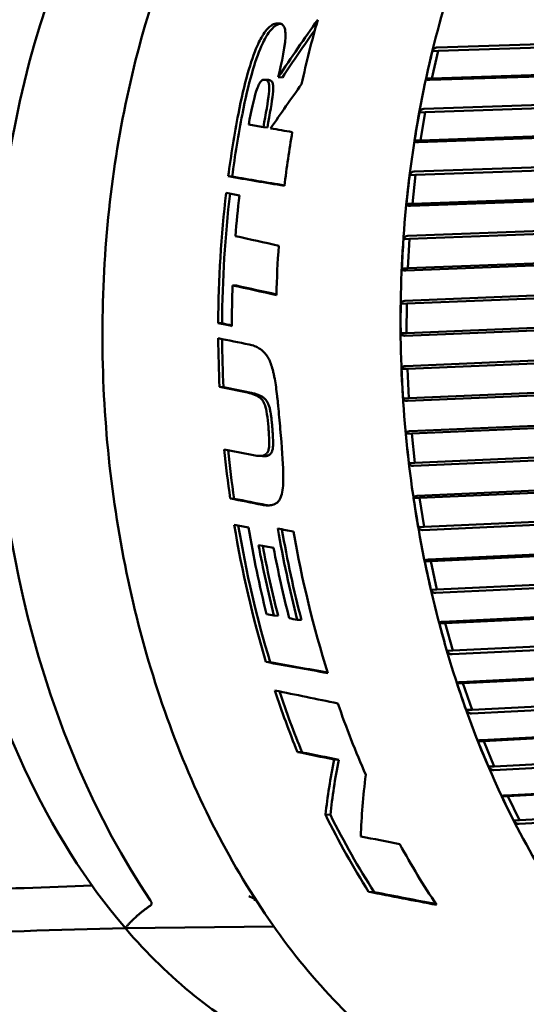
# Model space of a CAD drawing. Header units: millimetres. Extents: x 0 to 4878, y -120 to 1682.
# Tile 117 of 256: x 595 to 604, y 1325 to 1342. Entities that reach past the tile are written whole.
import ezdxf

# ---------------------------------------------------------------- set-up
doc = ezdxf.new("R2010")
doc.units = ezdxf.units.MM
doc.header["$LTSCALE"] = 2
doc.layers.add('Sichtbar (ISO)', color=7, linetype='Continuous', lineweight=50)

msp = doc.modelspace()

# ---------------------------------------------------------------- linework, layer by layer
at = {"layer": 'Sichtbar (ISO)'}
for p, q in [((602.0663, 1341.3255), (614.9359, 1341.7451)), ((615.023, 1341.6869), (602.0834, 1341.265)), ((614.809, 1341.1924), (601.9393, 1340.7727)), ((602.0834, 1341.265), (601.9765, 1340.7993)), ((614.9161, 1341.2212), (601.9765, 1340.7993)), ((602.0834, 1341.265), (601.984, 1341.2608)), ((599.3704, 1340.8219), (599.4392, 1340.8176)), ((601.9765, 1340.7993), (601.8771, 1340.7952)), ((599.2067, 1340.7729), (599.138, 1340.7772)), ((601.8422, 1340.2852), (614.7164, 1340.7276)), ((614.8067, 1340.6719), (601.8625, 1340.227)), ((614.62, 1340.159), (601.7459, 1339.7165)), ((601.8625, 1340.227), (601.7631, 1340.2229)), ((601.8625, 1340.227), (601.7813, 1339.748)), ((614.7255, 1340.1928), (601.7813, 1339.748)), ((599.1844, 1339.9679), (599.1171, 1339.9721)), ((601.6756, 1339.2169), (614.5531, 1339.6826)), ((601.7813, 1339.748), (601.6819, 1339.7439)), ((614.6464, 1339.6299), (601.6989, 1339.1615)), ((598.5873, 1339.1333), (598.5209, 1339.1374)), ((601.6989, 1339.1615), (601.5995, 1339.1574)), ((601.6989, 1339.1615), (601.644, 1338.6723)), ((614.5915, 1339.1407), (601.644, 1338.6723)), ((614.4879, 1339.1021), (601.6105, 1338.6362)), ((601.644, 1338.6723), (601.5446, 1338.6682)), ((601.5676, 1338.1278), (614.4471, 1338.6174)), ((614.5432, 1338.5679), (601.5937, 1338.0756)), ((601.5937, 1338.0756), (601.4943, 1338.0715)), ((614.4136, 1338.0288), (601.5342, 1337.5391)), ((601.5937, 1338.0756), (601.5655, 1337.5797)), ((614.515, 1338.072), (601.5655, 1337.5797)), ((601.5655, 1337.5797), (601.4661, 1337.5756)), ((601.519, 1337.0255), (614.3991, 1337.5391)), ((614.4979, 1337.4933), (601.5477, 1336.9768)), ((598.6598, 1337.2828), (598.5946, 1337.2868)), ((601.5477, 1336.9768), (601.4483, 1336.9727)), ((614.4966, 1336.994), (601.5463, 1336.4775)), ((601.5477, 1336.9768), (601.5463, 1336.4775)), ((614.3976, 1336.9465), (601.5174, 1336.4328)), ((598.4165, 1336.6428), (598.3513, 1336.6469)), ((601.5463, 1336.4775), (601.447, 1336.4734)), ((601.53, 1335.9174), (614.4095, 1336.4551)), ((614.5107, 1336.4133), (601.5611, 1335.8726)), ((601.5611, 1335.8726), (601.4617, 1335.8685)), ((614.4399, 1335.8626), (601.5603, 1335.3247)), ((601.5611, 1335.8726), (601.5867, 1335.3733)), ((614.5363, 1335.914), (601.5867, 1335.3733)), ((598.4396, 1335.5586), (598.3742, 1335.5627)), ((601.5867, 1335.3733), (601.4873, 1335.3692)), ((601.6005, 1334.8112), (614.4782, 1335.3729)), ((614.5816, 1335.3354), (601.6338, 1334.7706)), ((614.5403, 1334.7845), (601.6626, 1334.2226)), ((614.6339, 1334.8395), (601.6861, 1334.2747)), ((601.6338, 1334.7706), (601.5345, 1334.7664)), ((601.6338, 1334.7706), (601.6861, 1334.2747)), ((599.1012, 1334.3876), (599.0352, 1334.3917)), ((601.6861, 1334.2747), (601.5868, 1334.2706)), ((601.7302, 1333.7143), (614.6048, 1334.2998)), ((614.71, 1334.2669), (601.7655, 1333.6781)), ((614.7887, 1333.7779), (601.8442, 1333.1891)), ((598.6207, 1333.6655), (598.5539, 1333.6697)), ((601.7655, 1333.6781), (601.6661, 1333.674)), ((601.7655, 1333.6781), (601.8442, 1333.1891)), ((614.6981, 1333.7195), (601.8236, 1333.1338)), ((601.8442, 1333.1891), (601.7448, 1333.185)), ((601.9181, 1332.6343), (614.7882, 1333.2432)), ((614.8952, 1333.2151), (601.9551, 1332.6028)), ((601.9551, 1332.6028), (601.8557, 1332.5987)), ((601.9551, 1332.6028), (602.0596, 1332.124)), ((614.9122, 1332.6749), (602.0422, 1332.0659)), ((614.9997, 1332.7362), (602.0596, 1332.124)), ((602.0596, 1332.124), (601.9602, 1332.1199)), ((602.163, 1331.5786), (615.0274, 1332.2103)), ((615.1358, 1332.1872), (602.2014, 1331.552)), ((599.3666, 1331.6789), (599.2965, 1331.6833)), ((599.7625, 1331.607), (599.6922, 1331.6114)), ((615.1812, 1331.658), (602.3168, 1331.0261)), ((615.2654, 1331.7218), (602.331, 1331.0866)), ((602.2014, 1331.552), (602.102, 1331.5479)), ((602.2014, 1331.552), (602.331, 1331.0866)), ((602.4631, 1330.5543), (615.3207, 1331.2081)), ((615.4302, 1331.1902), (602.5027, 1330.5328)), ((602.331, 1331.0866), (602.2316, 1331.0825)), ((599.2316, 1330.8906), (599.1596, 1330.8951)), ((615.5032, 1330.6755), (602.6457, 1330.0216)), ((615.584, 1330.7414), (602.6565, 1330.084)), ((602.5027, 1330.5328), (602.4033, 1330.5287)), ((602.5027, 1330.5328), (602.6565, 1330.084)), ((602.8164, 1329.5685), (615.666, 1330.2435)), ((615.7764, 1330.2309), (602.8569, 1329.5522)), ((602.6565, 1330.084), (602.5571, 1330.0799)), ((615.9534, 1329.8018), (603.0339, 1329.1231)), ((615.8761, 1329.7342), (603.0265, 1329.0591)), ((602.8569, 1329.5522), (602.7575, 1329.5481)), ((602.8569, 1329.5522), (603.0339, 1329.1231)), ((599.7723, 1329.3609), (599.6949, 1329.3657)), ((603.2205, 1328.6279), (616.0611, 1329.3231)), ((616.172, 1329.3159), (603.2616, 1328.617)), ((600.3942, 1329.235), (600.316, 1329.2399)), ((603.0339, 1329.1231), (602.9345, 1329.119)), ((616.2972, 1328.8406), (603.4567, 1328.1453)), ((616.3709, 1328.9094), (603.4606, 1328.2104)), ((603.2616, 1328.617), (603.1622, 1328.6128)), ((603.2616, 1328.617), (603.4606, 1328.2104)), ((600.2534, 1328.2979), (600.1704, 1328.3031)), ((603.4606, 1328.2104), (603.3612, 1328.2063)), ((600.9961, 1326.9891), (600.9029, 1326.9949)), ((596.7757, 1326.3746), (599.2937, 1326.4043)), ((596.7757, 1326.3746), (596.7757, 1326.3746))]:
    msp.add_line(p, q, dxfattribs=at)
for centre, major_axis, ratio, start_param, end_param in [((602.8842, 1335.8792), (0.5296, -12.789), 0.6504716, 3.6828582, 5.4688483), ((605.9691, 1335.7302), (-8.1131, -13.1664), 0.5368209, 4.5792182, 4.655901), ((607.9588, 1336.0894), (0.5482, -13.2387), 0.6504716, 4.2400411, 4.3297415), ((605.9703, 1335.7262), (-8.053, -13.0735), 0.5370031, 4.5891328, 4.6531102), ((601.9861, 1341.0303), (-0.2033, -0.8809), 0.0614678, 4.4618091, 4.9967616), ((605.8581, 1336.0024), (-9.0241, -12.7757), 0.4915898, 4.6917243, 4.7503056), ((606.9798, 1336.0488), (-0.5482, 13.2387), 0.6504716, 1.2250844, 1.3084848), ((606.9798, 1336.0488), (0.5441, -13.1387), 0.6504716, 4.364505, 4.4485774), ((601.778, 1339.9857), (-0.1543, -0.9061), 0.0612951, 4.4579358, 4.9929904), ((607.9588, 1336.0894), (0.5482, -13.2387), 0.6504716, 4.3945118, 4.4657468), ((601.3664, 1335.8164), (0.4965, -11.9897), 0.6504715, 4.3657345, 5.5917188), ((946.2038, 1316.2167), (512.0548, -62.5524), 0.0509534, 3.9722377, 3.9747705), ((943.4613, 1316.3885), (-507.7845, 62.0307), 0.0509536, 0.8304018, 0.832781), ((601.6276, 1338.9151), (-0.1043, -0.9253), 0.0611357, 4.4543362, 4.9893907), ((606.9798, 1336.0488), (-0.5482, 13.2387), 0.6504716, 1.3299801, 1.4986945), ((606.9798, 1336.0488), (0.5441, -13.1387), 0.6504716, 4.4710533, 4.6402527), ((607.2098, 1336.0584), (0.5482, -13.2387), 0.6504716, 4.4761681, 4.5289336), ((829.2139, 1322.8341), (-341.304, 51.9215), 0.0760478, 0.8407034, 0.8436185), ((607.9588, 1336.0894), (0.5482, -13.2387), 0.6504716, 4.5437715, 4.6073308), ((601.5357, 1337.8258), (-0.0537, -0.9381), 0.0610069, 4.450896, 4.9859505), ((607.2098, 1336.0584), (0.5482, -13.2387), 0.6504716, 4.5925652, 4.6448154), ((829.245, 1322.4882), (346.1517, -52.6596), 0.0760459, 3.9947444, 3.9976181), ((827.5791, 1322.5921), (-343.5239, 52.2598), 0.0760459, 0.8530743, 0.8557173), ((601.5031, 1336.7254), (-0.0026, -0.9445), 0.0609276, 4.4475573, 4.9826119), ((606.9798, 1336.0488), (-0.5482, 13.2387), 0.6504716, 1.5181667, 1.5805829), ((855.3129, 1320.4783), (-391.8279, 56.0868), 0.0685564, 0.8654072, 0.8671752), ((606.9798, 1336.0488), (0.5441, -13.1387), 0.6504716, 4.6605722, 4.7227651), ((601.53, 1335.6212), (-0.0484, 0.9444), 0.0609078, 1.3026714, 1.8377259), ((601.6161, 1334.5208), (-0.0992, 0.9379), 0.06095, 1.299368, 1.8344226), ((606.9798, 1336.0488), (-0.5482, 13.2387), 0.6504716, 1.6608559, 1.7244957), ((598.5281, 1335.8027), (56.6301, -11.4045), 0.0223141, 4.7155499, 4.7238377), ((606.9798, 1336.0488), (0.5441, -13.1387), 0.6504716, 4.8043741, 4.8677994), ((826.42, 1321.0483), (363.8046, -52.0765), 0.0685532, 4.0453886, 4.0472945), ((824.41, 1321.1724), (-360.6363, 51.623), 0.0685531, 0.9041243, 0.9060469), ((601.761, 1333.4318), (-0.1492, 0.925), 0.061049, 1.2959988, 1.8310534), ((606.9798, 1336.0488), (-0.5482, 13.2387), 0.6504716, 1.7588271, 1.9435817), ((606.9798, 1336.0488), (0.5441, -13.1387), 0.6504716, 4.9030666, 5.0887608), ((607.2116, 1336.0584), (0.5482, -13.2387), 0.6504716, 4.9045889, 5.0203269), ((607.7031, 1336.0788), (-0.5482, 13.2387), 0.6504716, 1.7662235, 1.8879432), ((607.7031, 1336.0788), (0.5441, -13.1387), 0.6504716, 4.9105255, 5.0326169), ((607.9588, 1336.0894), (0.5482, -13.2387), 0.6504716, 4.912425, 5.1040865), ((607.3297, 1336.0633), (-0.5482, 13.2387), 0.6504716, 1.7867528, 1.8809438), ((607.3297, 1336.0633), (0.5441, -13.1387), 0.6504716, 4.9312301, 5.0255556), ((607.5734, 1336.0734), (0.5482, -13.2387), 0.6504716, 4.9327642, 5.0271016), ((601.9635, 1332.3616), (-0.1983, 0.9058), 0.0611972, 1.292529, 1.8275359), ((586.1301, 1335.1854), (58.0916, -10.8152), 0.0179651, 4.9421576, 4.9443672), ((602.2223, 1331.3175), (-0.2459, 0.8802), 0.0613556, 1.2888346, 1.8238891), ((792.9822, 1321.3154), (-326.3254, 43.9916), 0.0615371, 0.9431514, 0.9471423), ((790.4076, 1321.4669), (-322.1974, 43.4353), 0.0615362, 0.9439026, 0.9476544), ((602.5357, 1330.3066), (-0.292, 0.8487), 0.0615071, 1.2849204, 1.819975), ((606.9798, 1336.0488), (-0.5482, 13.2387), 0.6504716, 1.9836594, 2.0728267), ((740.9558, 1324.4308), (-244.2505, 36.9763), 0.0753602, 0.96363, 0.9689807), ((606.9798, 1336.0488), (0.5441, -13.1387), 0.6504716, 5.1301703, 5.219297), ((607.9588, 1336.0894), (0.5482, -13.2387), 0.6504716, 5.1470041, 5.2523617), ((602.9015, 1329.3359), (-0.336, 0.8114), 0.0615977, 1.2807024, 1.8157569), ((718.5099, 1324.9964), (-211.7097, 32.0465), 0.0753828, 0.9863955, 0.989936), ((716.3856, 1325.1099), (-208.1899, 31.5138), 0.0753821, 0.9877085, 0.9913094), ((612.1342, 1336.2623), (-10.6331, -12.7529), 0.4413285, 5.6080607, 5.6907418), ((612.1342, 1336.2623), (-10.5529, -12.6567), 0.4413285, 5.6130805, 5.6967235), ((612.3679, 1336.272), (-10.0042, -12.7552), 0.4608989, 5.6271254, 5.7213828), ((603.3172, 1328.4119), (-0.3778, 0.7686), 0.0615606, 1.2761177, 1.8111722), ((606.9798, 1336.0488), (-0.5482, 13.2387), 0.6504716, 2.168592, 2.296628), ((606.9798, 1336.0488), (0.5441, -13.1387), 0.6504716, 5.3161664, 5.4459786), ((685.1545, 1325.6782), (-159.6138, 24.1622), 0.0753665, 1.025199, 1.0300674), ((607.9588, 1336.0894), (0.5482, -13.2387), 0.6504716, 5.3615228, 5.4659575), ((570.5984, 1334.5423), (51.7335, -11.0595), 0.0244729, 5.3434532, 5.3711901), ((570.5984, 1334.5423), (51.3431, -10.976), 0.0244729, 5.3512112, 5.3767888)]:
    msp.add_ellipse(centre, major_axis=major_axis, ratio=ratio, start_param=start_param, end_param=end_param, dxfattribs=at)
for points, knots in [([(604.5367, 1349.209), (603.618, 1349.171), (602.7092, 1348.9092), (600.9976, 1347.9655), (600.1961, 1347.2795), (598.7783, 1345.5482), (598.1643, 1344.4987), (597.1906, 1342.1459), (596.8318, 1340.8422), (596.4058, 1338.1147), (596.3385, 1336.6914), (596.5017, 1333.8685), (596.7321, 1332.4692), (597.468, 1329.8348), (597.9735, 1328.6001), (599.2112, 1326.42), (599.9431, 1325.475), (601.561, 1323.9755), (602.4464, 1323.4197), (604.1091, 1322.8211), (604.8741, 1322.7003), (605.6331, 1322.7317)], [4.7799625, 4.7799625, 4.7799625, 4.7799625, 5.0935584, 5.0935584, 5.4108132, 5.4108132, 5.7319747, 5.7319747, 6.0540001, 6.0540001, 6.3759144, 6.3759144, 6.6977438, 6.6977438, 7.0196847, 7.0196847, 7.3416854, 7.3416854, 7.6624696, 7.6624696, 7.9215552, 7.9215552, 7.9215552, 7.9215552]), ([(603.2611, 1344.7284), (602.7396, 1343.7222), (602.3191, 1342.5951), (601.7127, 1340.1934), (601.5269, 1338.9189), (601.4051, 1336.329), (601.469, 1335.0139), (601.8412, 1332.4527), (602.1494, 1331.207), (602.9853, 1328.8891), (603.5129, 1327.8171), (604.1291, 1326.8769)], [5.6295557, 5.6295557, 5.6295557, 5.6295557, 5.9224488, 5.9224488, 6.2153419, 6.2153419, 6.5082351, 6.5082351, 6.8011282, 6.8011282, 7.0940214, 7.0940214, 7.0940214, 7.0940214]), ([(599.3575, 1341.7339), (599.3418, 1341.7332), (599.3256, 1341.7307), (599.2954, 1341.7215), (599.2818, 1341.7157), (599.251, 1341.6985), (599.2277, 1341.6826), (599.1682, 1341.6225), (599.1413, 1341.5865), (599.0888, 1341.5052), (599.0528, 1341.442), (598.9059, 1341.1062), (598.7916, 1340.7201), (598.6922, 1340.1995)], [0.000001, 0.000001, 0.000001, 0.000001, 0.006213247, 0.006213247, 0.011348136, 0.011348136, 0.017853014, 0.017853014, 0.024772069, 0.024772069, 0.033024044, 0.033024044, 0.054003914, 0.054003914, 0.054003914, 0.054003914]), ([(599.4095, 1341.7278), (599.4016, 1341.7267), (599.3937, 1341.7251), (599.3699, 1341.7187), (599.3544, 1341.7124), (599.3217, 1341.694), (599.2982, 1341.6781), (599.2386, 1341.6179), (599.2116, 1341.5819), (599.159, 1341.5007), (599.1229, 1341.4376), (598.9753, 1341.1019), (598.8602, 1340.7156), (598.7599, 1340.1953)], [0.002448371, 0.002448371, 0.002448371, 0.002448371, 0.005483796, 0.005483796, 0.011388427, 0.011388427, 0.017839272, 0.017839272, 0.024674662, 0.024674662, 0.032822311, 0.032822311, 0.053581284, 0.053581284, 0.053581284, 0.053581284]), ([(599.3575, 1341.7339), (599.3783, 1341.7347), (599.3982, 1341.7325), (599.4332, 1341.7186), (599.4472, 1341.7075), (599.468, 1341.6784), (599.4776, 1341.6585), (599.4919, 1341.5896), (599.4932, 1341.5474), (599.4831, 1341.2811), (599.3896, 1340.9068), (599.3704, 1340.8219)], [-0.046662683, -0.046662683, -0.046662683, -0.046662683, -0.041667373, -0.041667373, -0.036724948, -0.036724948, -0.032392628, -0.032392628, -0.027303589, -0.027303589, -0.000001, -0.000001, -0.000001, -0.000001]), ([(602.0663, 1341.3255), (602.0654, 1341.3255), (602.0645, 1341.3254), (602.0637, 1341.3254), (602.0469, 1341.3247), (602.0291, 1341.318), (602.003, 1341.2974), (601.9911, 1341.2791), (601.984, 1341.2608)], [0.143052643, 0.143052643, 0.143052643, 0.143052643, 0.143393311, 0.143393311, 0.143393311, 0.150034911, 0.150034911, 0.157564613, 0.157564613, 0.157564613, 0.157564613]), ([(601.8771, 1340.7952), (601.8783, 1340.7879), (601.8844, 1340.7809), (601.9042, 1340.7737), (601.9199, 1340.7719), (601.9367, 1340.7726), (601.9376, 1340.7727), (601.9384, 1340.7727), (601.9393, 1340.7728)], [0.129222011, 0.129222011, 0.129222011, 0.129222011, 0.13675171, 0.13675171, 0.143393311, 0.143393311, 0.143393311, 0.143733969, 0.143733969, 0.143733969, 0.143733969]), ([(599.1495, 1340.7757), (599.1424, 1340.777), (599.135, 1340.7777), (599.1211, 1340.7766), (599.1147, 1340.7752), (599.1, 1340.7696), (599.0923, 1340.7648), (599.0769, 1340.7514), (599.0697, 1340.7429), (599.0532, 1340.7192), (599.0443, 1340.7022), (599.0251, 1340.6604), (599.0118, 1340.6281), (598.9533, 1340.4482), (598.9087, 1340.2439), (598.8674, 1340.0147)], [0.000001, 0.000001, 0.000001, 0.000001, 0.00298318, 0.00298318, 0.005455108, 0.005455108, 0.008545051, 0.008545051, 0.011916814, 0.011916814, 0.017240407, 0.017240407, 0.024280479, 0.024280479, 0.043905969, 0.043905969, 0.043905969, 0.043905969]), ([(599.1495, 1340.7757), (599.1628, 1340.773), (599.1748, 1340.7677), (599.1928, 1340.7512), (599.1989, 1340.7417), (599.2102, 1340.7137), (599.2131, 1340.6937), (599.2158, 1340.6437), (599.2153, 1340.602), (599.1949, 1340.403), (599.1577, 1340.2015), (599.1171, 1339.9721)], [-0.17197263, -0.17197263, -0.17197263, -0.17197263, -0.15039818, -0.15039818, -0.13268255, -0.13268255, -0.10641692, -0.10641692, -0.07207955, -0.07207955, -0.000001, -0.000001, -0.000001, -0.000001]), ([(599.2182, 1340.7714), (599.2315, 1340.7687), (599.2435, 1340.7634), (599.2615, 1340.7469), (599.2676, 1340.7374), (599.2788, 1340.7094), (599.2817, 1340.6893), (599.2837, 1340.6511), (599.2851, 1340.6109), (599.263, 1340.3988), (599.2254, 1340.1976), (599.1844, 1339.9679)], [-0.24950381, -0.24950381, -0.24950381, -0.24950381, -0.20481316, -0.20481316, -0.16815211, -0.16815211, -0.11378227, -0.11378227, -0.07221125, -0.07221125, -0.000001, -0.000001, -0.000001, -0.000001]), ([(601.8422, 1340.2852), (601.8413, 1340.2851), (601.8405, 1340.2851), (601.8396, 1340.2851), (601.8228, 1340.2844), (601.8054, 1340.2779), (601.7803, 1340.2581), (601.7693, 1340.2405), (601.7631, 1340.2229)], [0.143052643, 0.143052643, 0.143052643, 0.143052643, 0.143393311, 0.143393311, 0.143393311, 0.150034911, 0.150034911, 0.157564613, 0.157564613, 0.157564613, 0.157564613]), ([(601.6819, 1339.7439), (601.6836, 1339.7351), (601.6902, 1339.7267), (601.7105, 1339.718), (601.7264, 1339.7157), (601.7432, 1339.7164), (601.7441, 1339.7165), (601.745, 1339.7165), (601.7459, 1339.7166)], [0.129222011, 0.129222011, 0.129222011, 0.129222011, 0.13675171, 0.13675171, 0.143393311, 0.143393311, 0.143393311, 0.143733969, 0.143733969, 0.143733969, 0.143733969]), ([(601.6756, 1339.2168), (601.6747, 1339.2168), (601.6739, 1339.2168), (601.673, 1339.2168), (601.6562, 1339.2161), (601.6391, 1339.2098), (601.6149, 1339.1909), (601.6048, 1339.1741), (601.5995, 1339.1574)], [0.143052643, 0.143052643, 0.143052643, 0.143052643, 0.143393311, 0.143393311, 0.143393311, 0.150034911, 0.150034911, 0.157564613, 0.157564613, 0.157564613, 0.157564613]), ([(601.5446, 1338.6682), (601.5469, 1338.6581), (601.5541, 1338.6483), (601.575, 1338.6381), (601.5911, 1338.6354), (601.6079, 1338.6361), (601.6087, 1338.6361), (601.6096, 1338.6362), (601.6105, 1338.6362)], [0.129222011, 0.129222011, 0.129222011, 0.129222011, 0.13675171, 0.13675171, 0.143393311, 0.143393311, 0.143393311, 0.143733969, 0.143733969, 0.143733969, 0.143733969]), ([(601.5676, 1338.1278), (601.5667, 1338.1278), (601.5659, 1338.1277), (601.565, 1338.1277), (601.5482, 1338.127), (601.5314, 1338.1211), (601.5081, 1338.1032), (601.4988, 1338.0873), (601.4943, 1338.0715)], [0.143052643, 0.143052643, 0.143052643, 0.143052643, 0.143393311, 0.143393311, 0.143393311, 0.150034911, 0.150034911, 0.157564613, 0.157564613, 0.157564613, 0.157564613]), ([(601.4661, 1337.5756), (601.469, 1337.5642), (601.4769, 1337.5531), (601.4984, 1337.5415), (601.5148, 1337.5383), (601.5316, 1337.539), (601.5324, 1337.539), (601.5333, 1337.5391), (601.5342, 1337.5391)], [0.129222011, 0.129222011, 0.129222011, 0.129222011, 0.13675171, 0.13675171, 0.143393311, 0.143393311, 0.143393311, 0.143733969, 0.143733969, 0.143733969, 0.143733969]), ([(601.519, 1337.0255), (601.5181, 1337.0254), (601.5172, 1337.0254), (601.5163, 1337.0254), (601.4995, 1337.0247), (601.483, 1337.0191), (601.4605, 1337.0023), (601.452, 1336.9875), (601.4483, 1336.9727)], [0.143052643, 0.143052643, 0.143052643, 0.143052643, 0.143393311, 0.143393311, 0.143393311, 0.150034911, 0.150034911, 0.157564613, 0.157564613, 0.157564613, 0.157564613]), ([(601.447, 1336.4734), (601.4506, 1336.4608), (601.4591, 1336.4485), (601.4814, 1336.4356), (601.498, 1336.432), (601.5148, 1336.4327), (601.5157, 1336.4327), (601.5165, 1336.4328), (601.5174, 1336.4328)], [0.129222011, 0.129222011, 0.129222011, 0.129222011, 0.13675171, 0.13675171, 0.143393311, 0.143393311, 0.143393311, 0.143733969, 0.143733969, 0.143733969, 0.143733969]), ([(598.875, 1336.2828), (598.9086, 1336.276), (598.9399, 1336.267), (598.9685, 1336.2559), (598.9972, 1336.2449), (599.0234, 1336.2319), (599.0475, 1336.2169), (599.0716, 1336.2019), (599.0938, 1336.1849), (599.1141, 1336.1658), (599.1306, 1336.1502), (599.1458, 1336.1332), (599.1598, 1336.1149), (599.163, 1336.1106), (599.1662, 1336.1063), (599.1693, 1336.1019), (599.1858, 1336.0786), (599.2004, 1336.0533), (599.2138, 1336.0257), (599.2272, 1335.998), (599.2394, 1335.9678), (599.2507, 1335.9345), (599.2621, 1335.9012), (599.2726, 1335.8648), (599.2822, 1335.8255), (599.2867, 1335.807), (599.2911, 1335.7879), (599.2952, 1335.7683), (599.2999, 1335.7462), (599.3044, 1335.7235), (599.3088, 1335.7), (599.3169, 1335.6557), (599.3244, 1335.6091), (599.3313, 1335.56), (599.3383, 1335.5109), (599.3447, 1335.4593), (599.3509, 1335.4051), (599.3538, 1335.3796), (599.3566, 1335.3535), (599.3594, 1335.3269), (599.3625, 1335.297), (599.3656, 1335.2664), (599.3687, 1335.235), (599.3745, 1335.1758), (599.3802, 1335.1139), (599.386, 1335.0493), (599.3917, 1334.9847), (599.3975, 1334.9173), (599.4034, 1334.8473)], [0, 0, 0, 0, 0.0769231, 0.0769231, 0.0769231, 0.1538462, 0.1538462, 0.1538462, 0.2307692, 0.2307692, 0.2307692, 0.2931854, 0.2931854, 0.2931854, 0.3076923, 0.3076923, 0.3076923, 0.3846154, 0.3846154, 0.3846154, 0.4615385, 0.4615385, 0.4615385, 0.5384615, 0.5384615, 0.5384615, 0.5747212, 0.5747212, 0.5747212, 0.6153846, 0.6153846, 0.6153846, 0.6923077, 0.6923077, 0.6923077, 0.7692308, 0.7692308, 0.7692308, 0.8054908, 0.8054908, 0.8054908, 0.8461538, 0.8461538, 0.8461538, 0.9230769, 0.9230769, 0.9230769, 1, 1, 1, 1]), ([(601.5299, 1335.9174), (601.5291, 1335.9174), (601.5282, 1335.9174), (601.5273, 1335.9173), (601.5105, 1335.9166), (601.4942, 1335.9114), (601.4725, 1335.8958), (601.4647, 1335.8822), (601.4617, 1335.8685)], [0.143052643, 0.143052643, 0.143052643, 0.143052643, 0.143393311, 0.143393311, 0.143393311, 0.150034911, 0.150034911, 0.157564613, 0.157564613, 0.157564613, 0.157564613]), ([(598.8184, 1335.4725), (598.8574, 1335.4646), (598.8999, 1335.455), (598.9791, 1335.4285), (599.0167, 1335.4113), (599.071, 1335.371), (599.091, 1335.3513), (599.1197, 1335.3094), (599.1333, 1335.2848), (599.1584, 1335.2097), (599.1687, 1335.1638), (599.1887, 1335.0304), (599.1957, 1334.955), (599.2015, 1334.885)], [-0.16838325, -0.16838325, -0.16838325, -0.16838325, -0.12810349, -0.12810349, -0.08701624, -0.08701624, -0.05939471, -0.05939471, -0.03991658, -0.03991658, -0.02110458, -0.02110458, -0.000001, -0.000001, -0.000001, -0.000001]), ([(599.2672, 1334.8809), (599.2646, 1334.9121), (599.2619, 1334.9423), (599.259, 1334.9715), (599.2561, 1335.0007), (599.2529, 1335.029), (599.2494, 1335.056), (599.2467, 1335.0767), (599.2438, 1335.0968), (599.2407, 1335.116), (599.2397, 1335.1217), (599.2388, 1335.1274), (599.2378, 1335.1331), (599.2335, 1335.1574), (599.2289, 1335.1802), (599.2235, 1335.2015), (599.2181, 1335.2227), (599.212, 1335.2425), (599.2051, 1335.2606), (599.1981, 1335.2788), (599.1902, 1335.2954), (599.1812, 1335.3104), (599.1721, 1335.3254), (599.162, 1335.3388), (599.1505, 1335.3511), (599.1391, 1335.3634), (599.1264, 1335.3746), (599.1124, 1335.3848), (599.0983, 1335.395), (599.0829, 1335.4043), (599.0661, 1335.4127), (599.0492, 1335.4211), (599.0309, 1335.4287), (599.0115, 1335.4354), (598.9921, 1335.4422), (598.9716, 1335.4481), (598.9503, 1335.4535), (598.929, 1335.4589), (598.9068, 1335.4638), (598.8838, 1335.4685)], [0, 0, 0, 0, 0.0833333, 0.0833333, 0.0833333, 0.1666667, 0.1666667, 0.1666667, 0.2307092, 0.2307092, 0.2307092, 0.25, 0.25, 0.25, 0.3333333, 0.3333333, 0.3333333, 0.4166667, 0.4166667, 0.4166667, 0.5, 0.5, 0.5, 0.5833333, 0.5833333, 0.5833333, 0.6666667, 0.6666667, 0.6666667, 0.75, 0.75, 0.75, 0.8333333, 0.8333333, 0.8333333, 0.9166667, 0.9166667, 0.9166667, 1, 1, 1, 1]), ([(601.4873, 1335.3692), (601.4916, 1335.3555), (601.5009, 1335.3421), (601.5241, 1335.3279), (601.5409, 1335.3239), (601.5577, 1335.3246), (601.5586, 1335.3247), (601.5594, 1335.3247), (601.5603, 1335.3248)], [0.129222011, 0.129222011, 0.129222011, 0.129222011, 0.13675171, 0.13675171, 0.143393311, 0.143393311, 0.143393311, 0.143733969, 0.143733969, 0.143733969, 0.143733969]), ([(598.922, 1334.4086), (598.9601, 1334.4009), (598.9977, 1334.3943), (599.0674, 1334.3895), (599.0949, 1334.3917), (599.1343, 1334.4036), (599.15, 1334.4114), (599.1757, 1334.434), (599.1855, 1334.4474), (599.1985, 1334.4757), (599.2043, 1334.4926), (599.2145, 1334.5524), (599.2158, 1334.5927), (599.2147, 1334.725), (599.206, 1334.8315), (599.2015, 1334.885)], [0.000001, 0.000001, 0.000001, 0.000001, 0.014934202, 0.014934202, 0.030168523, 0.030168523, 0.041013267, 0.041013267, 0.050656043, 0.050656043, 0.057727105, 0.057727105, 0.067397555, 0.067397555, 0.088325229, 0.088325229, 0.088325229, 0.088325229]), ([(599.0949, 1333.5623), (599.1272, 1333.5559), (599.1602, 1333.5517), (599.22, 1333.551), (599.2478, 1333.5536), (599.3036, 1333.5686), (599.3313, 1333.5821), (599.3731, 1333.6196), (599.3922, 1333.6434), (599.4258, 1333.7208), (599.4362, 1333.767), (599.4556, 1333.9039), (599.4565, 1334.013), (599.4498, 1334.2963), (599.4294, 1334.5427), (599.4034, 1334.8473)], [-0.27167906, -0.27167906, -0.27167906, -0.27167906, -0.24116259, -0.24116259, -0.21466936, -0.21466936, -0.18495176, -0.18495176, -0.16232633, -0.16232633, -0.13850856, -0.13850856, -0.09183612, -0.09183612, -0.000001, -0.000001, -0.000001, -0.000001]), ([(599.1012, 1334.3876), (599.135, 1334.3855), (599.1617, 1334.3878), (599.2005, 1334.3995), (599.2161, 1334.4073), (599.2418, 1334.4299), (599.2516, 1334.4433), (599.2646, 1334.4718), (599.2704, 1334.4888), (599.2804, 1334.5485), (599.2817, 1334.5888), (599.2805, 1334.7211), (599.2717, 1334.8273), (599.2672, 1334.8809)], [0.015371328, 0.015371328, 0.015371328, 0.015371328, 0.030170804, 0.030170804, 0.040990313, 0.040990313, 0.050614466, 0.050614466, 0.05773862, 0.05773862, 0.067551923, 0.067551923, 0.088733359, 0.088733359, 0.088733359, 0.088733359]), ([(601.6005, 1334.8112), (601.5996, 1334.8111), (601.5988, 1334.8111), (601.5979, 1334.8111), (601.5811, 1334.8104), (601.565, 1334.8056), (601.544, 1334.7913), (601.5368, 1334.7789), (601.5345, 1334.7664)], [0.143052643, 0.143052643, 0.143052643, 0.143052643, 0.143393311, 0.143393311, 0.143393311, 0.150034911, 0.150034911, 0.157564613, 0.157564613, 0.157564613, 0.157564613]), ([(601.5868, 1334.2706), (601.592, 1334.2558), (601.602, 1334.2414), (601.6261, 1334.2261), (601.6432, 1334.2218), (601.66, 1334.2225), (601.6609, 1334.2225), (601.6617, 1334.2226), (601.6626, 1334.2226)], [0.129222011, 0.129222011, 0.129222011, 0.129222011, 0.13675171, 0.13675171, 0.143393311, 0.143393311, 0.143393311, 0.143733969, 0.143733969, 0.143733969, 0.143733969]), ([(601.7302, 1333.7143), (601.7293, 1333.7143), (601.7285, 1333.7142), (601.7276, 1333.7142), (601.7108, 1333.7135), (601.6949, 1333.7092), (601.6745, 1333.6963), (601.6679, 1333.6851), (601.6661, 1333.674)], [0.143052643, 0.143052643, 0.143052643, 0.143052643, 0.143393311, 0.143393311, 0.143393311, 0.150034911, 0.150034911, 0.157564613, 0.157564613, 0.157564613, 0.157564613]), ([(601.7448, 1333.185), (601.7508, 1333.1693), (601.7618, 1333.1539), (601.7868, 1333.1376), (601.8042, 1333.133), (601.821, 1333.1337), (601.8218, 1333.1338), (601.8227, 1333.1338), (601.8236, 1333.1338)], [0.129222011, 0.129222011, 0.129222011, 0.129222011, 0.13675171, 0.13675171, 0.143393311, 0.143393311, 0.143393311, 0.143733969, 0.143733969, 0.143733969, 0.143733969]), ([(601.9181, 1332.6343), (601.9172, 1332.6343), (601.9164, 1332.6343), (601.9155, 1332.6342), (601.8987, 1332.6335), (601.8829, 1332.6296), (601.8631, 1332.6183), (601.857, 1332.6085), (601.8557, 1332.5987)], [0.143052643, 0.143052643, 0.143052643, 0.143052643, 0.143393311, 0.143393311, 0.143393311, 0.150034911, 0.150034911, 0.157564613, 0.157564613, 0.157564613, 0.157564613]), ([(601.9602, 1332.1199), (601.9672, 1332.1033), (601.979, 1332.0872), (602.005, 1332.07), (602.0227, 1332.0651), (602.0395, 1332.0658), (602.0404, 1332.0658), (602.0413, 1332.0659), (602.0421, 1332.0659)], [0.12922201, 0.12922201, 0.12922201, 0.12922201, 0.13675171, 0.13675171, 0.143393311, 0.143393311, 0.143393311, 0.143733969, 0.143733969, 0.143733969, 0.143733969]), ([(602.163, 1331.5786), (602.1621, 1331.5785), (602.1612, 1331.5785), (602.1603, 1331.5785), (602.1435, 1331.5778), (602.1279, 1331.5744), (602.1086, 1331.5646), (602.1028, 1331.5562), (602.102, 1331.5479)], [0.143052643, 0.143052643, 0.143052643, 0.143052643, 0.143393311, 0.143393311, 0.143393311, 0.150034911, 0.150034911, 0.157564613, 0.157564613, 0.157564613, 0.157564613]), ([(602.2316, 1331.0825), (602.2395, 1331.0652), (602.2523, 1331.0484), (602.2794, 1331.0304), (602.2974, 1331.0253), (602.3142, 1331.026), (602.315, 1331.026), (602.3159, 1331.0261), (602.3168, 1331.0261)], [0.129222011, 0.129222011, 0.129222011, 0.129222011, 0.13675171, 0.13675171, 0.143393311, 0.143393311, 0.143393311, 0.143733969, 0.143733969, 0.143733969, 0.143733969]), ([(602.4631, 1330.5543), (602.4622, 1330.5543), (602.4613, 1330.5542), (602.4604, 1330.5542), (602.4436, 1330.5535), (602.4281, 1330.5506), (602.4092, 1330.5424), (602.4038, 1330.5355), (602.4033, 1330.5287)], [0.143052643, 0.143052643, 0.143052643, 0.143052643, 0.143393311, 0.143393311, 0.143393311, 0.150034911, 0.150034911, 0.157564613, 0.157564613, 0.157564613, 0.157564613]), ([(602.5571, 1330.0799), (602.566, 1330.0621), (602.5798, 1330.0447), (602.6079, 1330.0261), (602.6262, 1330.0208), (602.643, 1330.0214), (602.6439, 1330.0215), (602.6448, 1330.0215), (602.6457, 1330.0216)], [0.129222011, 0.129222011, 0.129222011, 0.129222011, 0.13675171, 0.13675171, 0.143393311, 0.143393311, 0.143393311, 0.143733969, 0.143733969, 0.143733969, 0.143733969]), ([(602.8164, 1329.5685), (602.8155, 1329.5684), (602.8146, 1329.5684), (602.8138, 1329.5684), (602.797, 1329.5677), (602.7815, 1329.5653), (602.7629, 1329.5588), (602.7577, 1329.5534), (602.7575, 1329.5481)], [0.143052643, 0.143052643, 0.143052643, 0.143052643, 0.143393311, 0.143393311, 0.143393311, 0.150034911, 0.150034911, 0.157564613, 0.157564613, 0.157564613, 0.157564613]), ([(602.9345, 1329.119), (602.9444, 1329.1007), (602.9592, 1329.0829), (602.9884, 1329.0638), (603.0071, 1329.0583), (603.0239, 1329.059), (603.0247, 1329.059), (603.0256, 1329.0591), (603.0265, 1329.0591)], [0.129222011, 0.129222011, 0.129222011, 0.129222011, 0.13675171, 0.13675171, 0.143393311, 0.143393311, 0.143393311, 0.143733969, 0.143733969, 0.143733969, 0.143733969]), ([(603.2205, 1328.6279), (603.2196, 1328.6278), (603.2188, 1328.6278), (603.2179, 1328.6278), (603.2011, 1328.6271), (603.1857, 1328.6252), (603.1673, 1328.6204), (603.1623, 1328.6165), (603.1622, 1328.6128)], [0.143052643, 0.143052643, 0.143052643, 0.143052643, 0.143393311, 0.143393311, 0.143393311, 0.150034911, 0.150034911, 0.157564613, 0.157564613, 0.157564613, 0.157564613]), ([(603.3612, 1328.2063), (603.3721, 1328.1877), (603.3879, 1328.1695), (603.4183, 1328.1501), (603.4373, 1328.1445), (603.4541, 1328.1452), (603.4549, 1328.1452), (603.4558, 1328.1453), (603.4567, 1328.1453)], [0.129222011, 0.129222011, 0.129222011, 0.129222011, 0.13675171, 0.13675171, 0.143393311, 0.143393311, 0.143393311, 0.143733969, 0.143733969, 0.143733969, 0.143733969]), ([(583.1098, 1327.737), (584.1045, 1327.6011), (586.0502, 1327.3736), (588.8481, 1327.1526), (591.4515, 1327.0393), (593.8809, 1327.0203), (595.4501, 1327.0651), (596.2096, 1327.1004)], [0, 0, 0, 0, 0.2, 0.4, 0.6, 0.8, 0.99476372, 0.99476372, 0.99476372, 0.99476372]), ([(597.1976, 1326.8509), (597.2059, 1326.8386), (597.2122, 1326.8267), (597.2199, 1326.8066), (597.2212, 1326.7984), (597.2208, 1326.7798), (597.2155, 1326.7714), (597.2074, 1326.7659)], [0.087833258, 0.087833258, 0.087833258, 0.087833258, 0.093068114, 0.093068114, 0.09830297, 0.09830297, 0.108409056, 0.108409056, 0.108409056, 0.108409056]), ([(598.8685, 1326.9201), (598.8695, 1326.9196), (598.8705, 1326.919), (598.9026, 1326.9015), (598.9352, 1326.8867), (598.9686, 1326.8746)], [-0.000348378, -0.000348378, -0.000348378, -0.000348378, 0, 0, 0.01065434, 0.01065434, 0.01065434, 0.01065434]), ([(596.7757, 1326.3746), (595.6201, 1326.351), (594.4869, 1326.3115), (592.2809, 1326.2012), (591.2088, 1326.1309), (590.1474, 1326.044), (590.1347, 1326.043), (590.1221, 1326.0419)], [0.00003749, 0.00003749, 0.00003749, 0.00003749, 0.45139008, 0.45139008, 0.89667995, 0.89667995, 0.9020626, 0.9020626, 0.9020626, 0.9020626]), ([(596.7757, 1326.3746), (597.1455, 1325.9421), (597.5384, 1325.5584), (598.3389, 1324.9166), (598.7446, 1324.6529), (599.1611, 1324.4415)], [-1.49394858, -1.49394858, -1.49394858, -1.49394858, -1.28343116, -1.28343116, -1.08407775, -1.08407775, -1.08407775, -1.08407775])]:
    msp.add_open_spline(points, degree=3, knots=knots, dxfattribs=at)
for points in [[(599.2182, 1340.7714), (599.2145, 1340.7721), (599.2106, 1340.7726), (599.2067, 1340.7729)], [(599.1171, 1339.9721), (599.0338, 1339.9863), (598.9506, 1340.0005), (598.8674, 1340.0147)], [(599.6075, 1339.8884), (599.485, 1339.9093), (599.3625, 1339.9302), (599.2401, 1339.9511)], [(598.7093, 1338.8099), (598.6349, 1338.8266), (598.5605, 1338.8432), (598.4862, 1338.8599)], [(598.3513, 1336.6469), (598.4279, 1336.6301), (598.5045, 1336.6133), (598.581, 1336.5965)], [(598.5811, 1336.6067), (598.5262, 1336.6187), (598.4713, 1336.6308), (598.4165, 1336.6428)], [(598.3742, 1335.5627), (598.5222, 1335.5326), (598.6703, 1335.5026), (598.8184, 1335.4725)], [(598.8838, 1335.4685), (598.7356, 1335.4985), (598.5875, 1335.5286), (598.4396, 1335.5586)], [(599.1618, 1333.5581), (599.1753, 1333.5554), (599.1889, 1333.5531), (599.2024, 1333.5514)], [(598.8635, 1333.1796), (598.7832, 1333.1944), (598.703, 1333.2091), (598.6227, 1333.2239)], [(599.6281, 1333.1093), (599.5394, 1333.1256), (599.4508, 1333.1419), (599.3621, 1333.1582)], [(599.2901, 1332.8315), (599.2053, 1332.8471), (599.1206, 1332.8627), (599.0358, 1332.8782)], [(599.6922, 1331.6114), (599.6463, 1331.6197), (599.6005, 1331.6281), (599.5547, 1331.6364)], [(598.9686, 1326.8746), (598.9706, 1326.8755), (598.9726, 1326.8763), (598.9747, 1326.8772)], [(598.9717, 1326.839), (598.9711, 1326.8414), (598.97, 1326.8473), (598.9689, 1326.8592), (598.9687, 1326.8692), (598.9686, 1326.8746)]]:
    msp.add_open_spline(points, degree=3, dxfattribs=at)
msp.add_rational_spline([(596.7757, 1326.3746), (596.9139, 1326.5614), (597.2074, 1326.7659)], [1.00672101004, 1.01038793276, 1.01006034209], degree=2, dxfattribs=at)

doc.saveas('drawing.dxf')
